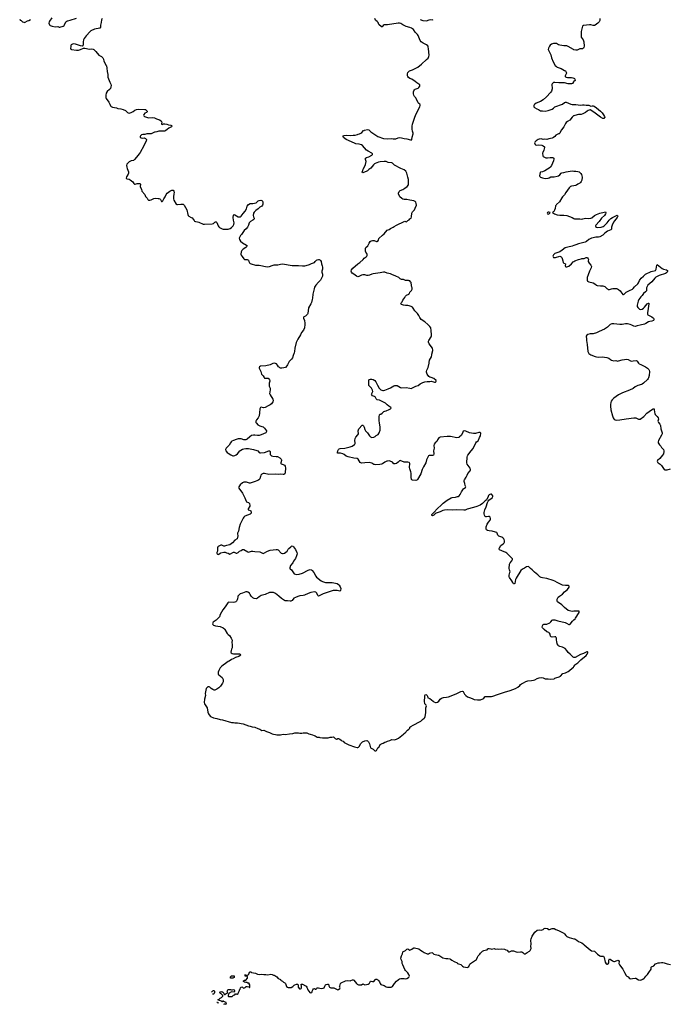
# Model space of a CAD drawing. Header units: inches. Extents: x 1771465 to 1971076, y 472029 to 643563.
# Tile 1 of 127: x 1823969 to 1842727, y 479291 to 507794. Entities that reach past the tile are written whole.
import ezdxf

# ---------------------------------------------------------------- set-up
doc = ezdxf.new("R2010")
doc.units = ezdxf.units.IN
doc.header["$MEASUREMENT"] = 0
for name, color, linetype in [('B8427', 7, 'Continuous'), ('B8428', 7, 'Continuous'), ('B8429', 7, 'Continuous'), ('B8437', 7, 'Continuous'), ('B8438', 7, 'Continuous'), ('B8439', 7, 'Continuous'), ('B8447', 7, 'Continuous'), ('B8448', 7, 'Continuous'), ('B8449', 7, 'Continuous'), ('B8520', 7, 'Continuous'), ('B8530', 7, 'Continuous'), ('B8540', 7, 'Continuous')]:
    doc.layers.add(name, color=color, linetype=linetype)

msp = doc.modelspace()

# ---------------------------------------------------------------- linework, layer by layer
at = {"layer": 'B8427', "color": 6, "elevation": 300}
for points in [[(1829869, 479291), (1829870, 479294), (1829890, 479302), (1829910, 479302), (1829930, 479294), (1829946, 479310), (1829942, 479342), (1829887, 479367), (1829868, 479368), (1829862, 479382), (1829850, 479386), (1829838, 479382), (1829830, 479366), (1829810, 479366), (1829802, 479382), (1829776, 479396), (1829750, 479398), (1829708, 479408), (1829707, 479433), (1829736, 479444), (1829770, 479474), (1829806, 479490), (1829846, 479530), (1829846, 479550), (1829790, 479606), (1829769, 479609), (1829758, 479630), (1829769, 479651), (1829790, 479662), (1829810, 479654), (1829830, 479654), (1829870, 479614), (1829873, 479593), (1829882, 479582), (1829890, 479574), (1829910, 479574), (1829936, 479604), (1829986, 479630), (1829968, 479670), (1829990, 479714), (1830000, 479718)], [(1829512, 479640), (1829523, 479657), (1829550, 479682), (1829570, 479692), (1829590, 479692), (1829604, 479664), (1829604, 479636), (1829590, 479606), (1829570, 479586), (1829541, 479586)], [(1830000, 479556), (1829994, 479550), (1829994, 479530), (1830000, 479524)], [(1829669, 479353), (1829692, 479352), (1829698, 479338), (1829713, 479333), (1829717, 479321)]]:
    msp.add_lwpolyline(points, dxfattribs=at)
at = {"layer": 'B8428', "color": 6, "elevation": 400}
msp.add_lwpolyline([(1830000, 489211), (1829958, 489190), (1829810, 489077), (1829786, 489054), (1829770, 489030), (1829726, 488950), (1829711, 488910), (1829708, 488870), (1829713, 488850), (1829727, 488827), (1829822, 488750), (1829849, 488690), (1829856, 488650), (1829853, 488627), (1829836, 488590), (1829778, 488502), (1829730, 488451), (1829670, 488410), (1829610, 488384), (1829590, 488386), (1829550, 488406), (1829510, 488433), (1829470, 488474), (1829450, 488483), (1829430, 488484), (1829410, 488477), (1829390, 488462), (1829365, 488430), (1829350, 488390), (1829336, 488290), (1829342, 488230), (1829313, 488127), (1829302, 488030), (1829312, 487992), (1829388, 487870), (1829410, 487750), (1829430, 487703), (1829450, 487667), (1829490, 487622), (1829570, 487588), (1829668, 487568), (1829770, 487533), (1829830, 487524), (1829930, 487500), (1830000, 487479)], dxfattribs=at)
at = {"layer": 'B8429', "color": 6, "elevation": 400}
for points in [[(1830000, 495447), (1829944, 495390), (1829930, 495370), (1829925, 495350), (1829933, 495310), (1829970, 495270), (1830000, 495248)], [(1830000, 492578), (1829950, 492570), (1829890, 492553), (1829870, 492553), (1829810, 492583), (1829790, 492586), (1829710, 492540), (1829700, 492530), (1829692, 492508), (1829689, 492411), (1829673, 492370), (1829673, 492350), (1829684, 492330), (1829690, 492323), (1829710, 492314), (1829730, 492323), (1829767, 492353), (1829790, 492364), (1829876, 492384), (1829910, 492380), (1829945, 492365), (1829990, 492355), (1830000, 492350)], [(1830000, 490922), (1829990, 490916), (1829950, 490854), (1829927, 490830), (1829907, 490793), (1829844, 490710), (1829770, 490574), (1829748, 490510), (1829650, 490416), (1829566, 490350), (1829551, 490330), (1829547, 490310), (1829551, 490290), (1829578, 490270), (1829631, 490250), (1829770, 490224), (1829850, 490187), (1829890, 490164), (1829906, 490146), (1829970, 490026), (1830000, 490000)]]:
    msp.add_lwpolyline(points, dxfattribs=at)
at = {"layer": 'B8437', "color": 6, "elevation": 300}
for points in [[(1830000, 479524), (1830010, 479514), (1830110, 479514), (1830150, 479554), (1830186, 479570), (1830210, 479594), (1830230, 479594), (1830250, 479582), (1830270, 479582), (1830286, 479590), (1830288, 479610), (1830327, 479693), (1830328, 479712), (1830346, 479730), (1830355, 479770), (1830370, 479792), (1830390, 479798), (1830410, 479791), (1830430, 479772), (1830450, 479762), (1830490, 479782), (1830515, 479805), (1830530, 479811), (1830551, 479811), (1830593, 479793), (1830610, 479774), (1830622, 479778), (1830626, 479790), (1830626, 479850), (1830622, 479862), (1830608, 479868), (1830602, 479902), (1830570, 479908), (1830550, 479918), (1830510, 479918), (1830470, 479928), (1830446, 479950), (1830446, 479970), (1830470, 479992), (1830510, 479994), (1830516, 480000)], [(1831515, 480000), (1831530, 479979), (1831570, 479966), (1831596, 479936), (1831634, 479910), (1831653, 479890), (1831687, 479810), (1831710, 479791), (1831730, 479782), (1831770, 479779), (1831818, 479782), (1831871, 479809), (1831910, 479848), (1831930, 479860), (1831970, 479871), (1832010, 479874), (1832016, 479870), (1832023, 479850), (1832027, 479830), (1832021, 479810), (1832027, 479790), (1832064, 479744), (1832090, 479739), (1832109, 479750), (1832118, 479770), (1832120, 479810), (1832109, 479870), (1832130, 479879), (1832150, 479873), (1832230, 479831), (1832250, 479813), (1832270, 479784), (1832306, 479706), (1832364, 479630), (1832390, 479621), (1832413, 479630), (1832426, 479650), (1832429, 479671), (1832446, 479710), (1832470, 479738), (1832490, 479745), (1832510, 479732), (1832546, 479734), (1832549, 479751), (1832575, 479765), (1832610, 479764), (1832687, 479747), (1832744, 479756), (1832770, 479770), (1832790, 479821), (1832810, 479853), (1832830, 479867), (1832870, 479875), (1832891, 479871), (1832904, 479864), (1832911, 479851), (1832911, 479830), (1832918, 479810), (1832930, 479792), (1832950, 479778), (1832970, 479771), (1833051, 479771), (1833130, 479725), (1833170, 479711), (1833190, 479718), (1833228, 479750), (1833238, 479770), (1833222, 479810), (1833223, 479817), (1833249, 479890), (1833266, 479914), (1833306, 479934), (1833350, 479947), (1833392, 479968), (1833457, 479977), (1833530, 479972), (1833550, 479976), (1833590, 479999), (1833617, 479997), (1833630, 479990), (1833710, 479893), (1833730, 479874), (1833770, 479860), (1833830, 479852), (1833850, 479857), (1833890, 479881), (1833910, 479879), (1833950, 479856), (1834050, 479876), (1834077, 479890), (1834090, 479906), (1834110, 479962), (1834130, 479965), (1834170, 479947), (1834206, 479950), (1834245, 480000)], [(1834325, 480000), (1834350, 479981), (1834370, 479945), (1834390, 479890), (1834410, 479865), (1834510, 479837), (1834570, 479800), (1834605, 479785), (1834710, 479788), (1834752, 479808), (1834812, 479890), (1834870, 479958), (1834913, 480000)], [(1830000, 479718), (1830010, 479722), (1830070, 479722), (1830090, 479712), (1830127, 479713), (1830150, 479722), (1830171, 479711), (1830182, 479690), (1830182, 479670), (1830173, 479647), (1830090, 479648), (1830024, 479616), (1830013, 479607), (1830013, 479593), (1830002, 479558), (1830000, 479556)]]:
    msp.add_lwpolyline(points, dxfattribs=at)
at = {"layer": 'B8438', "color": 6}
for points, elevation in [([(1830000, 490000), (1830035, 489970), (1830086, 489890), (1830108, 489850), (1830111, 489830), (1830103, 489763), (1830115, 489710), (1830117, 489650), (1830113, 489610), (1830093, 489570), (1830080, 489530), (1830078, 489490), (1830087, 489467), (1830110, 489450), (1830150, 489441), (1830190, 489438), (1830270, 489440), (1830330, 489433), (1830346, 489426), (1830361, 489410), (1830348, 489390), (1830310, 489360), (1830214, 489327), (1830138, 489290), (1830090, 489273), (1830030, 489227), (1830000, 489211)], 400), ([(1840000, 489333), (1839993, 489333), (1839979, 489339), (1839957, 489357), (1839893, 489430), (1839835, 489475), (1839796, 489530), (1839744, 489590), (1839670, 489631), (1839588, 489650), (1839556, 489670), (1839538, 489690), (1839516, 489730), (1839505, 489790), (1839492, 489830), (1839491, 489891), (1839486, 489910), (1839478, 489918), (1839470, 489926), (1839450, 489930), (1839370, 489921), (1839336, 489930), (1839323, 489950), (1839313, 490000)], 400), ([(1830000, 487479), (1830090, 487450), (1830150, 487451), (1830190, 487441), (1830270, 487439), (1830430, 487406), (1830588, 487348), (1830630, 487344), (1830690, 487324), (1830770, 487311), (1830851, 487271), (1830913, 487253), (1830970, 487221), (1831030, 487223), (1831050, 487219), (1831110, 487186), (1831190, 487164), (1831270, 487123), (1831309, 487111), (1831370, 487106), (1831410, 487096), (1831510, 487095), (1831590, 487111), (1831650, 487101), (1831770, 487124), (1831870, 487134), (1831930, 487147), (1832030, 487151), (1832070, 487143), (1832130, 487139), (1832170, 487147), (1832270, 487151), (1832330, 487118), (1832370, 487116), (1832437, 487097), (1832482, 487070), (1832510, 487061), (1832570, 487027), (1832630, 487026), (1832650, 487018), (1832730, 487003), (1832830, 487001), (1832850, 487007), (1832893, 487007), (1832950, 487021), (1832998, 487022), (1833030, 487031), (1833050, 487022), (1833090, 486985), (1833128, 486968), (1833150, 486971), (1833170, 486982), (1833190, 486982), (1833225, 486965), (1833270, 486942), (1833290, 486922), (1833325, 486905), (1833354, 486874), (1833490, 486799), (1833650, 486744), (1833730, 486727), (1833750, 486728), (1833770, 486736), (1833790, 486753), (1833837, 486843), (1833887, 486893), (1833950, 486919), (1834010, 486929), (1834030, 486923), (1834061, 486890), (1834087, 486830), (1834102, 486750), (1834119, 486719), (1834130, 486708), (1834194, 486674), (1834242, 486630), (1834270, 486626), (1834290, 486642), (1834330, 486712), (1834358, 486730), (1834398, 486810), (1834415, 486825), (1834450, 486845), (1834485, 486855), (1834530, 486881), (1834570, 486891), (1834610, 486911), (1834670, 486927), (1834727, 486953), (1834810, 486951), (1834870, 486967), (1834929, 486991), (1835073, 487107), (1835089, 487130), (1835135, 487170), (1835149, 487190), (1835189, 487231), (1835225, 487255), (1835249, 487290), (1835255, 487310), (1835283, 487337), (1835350, 487375), (1835410, 487399), (1835490, 487447), (1835530, 487464), (1835569, 487490), (1835622, 487538), (1835668, 487572), (1835684, 487596), (1835695, 487625), (1835717, 487730), (1835719, 487870), (1835730, 487930), (1835724, 487950), (1835702, 487970), (1835688, 487990), (1835674, 488070), (1835674, 488106), (1835690, 488150), (1835690, 488232), (1835697, 488250), (1835710, 488259), (1835730, 488253), (1835750, 488234), (1835760, 488210), (1835768, 488168), (1835779, 488159), (1835830, 488140), (1835923, 488063), (1835950, 488047), (1835990, 488033), (1836010, 488032), (1836050, 488042), (1836090, 488065), (1836130, 488120), (1836170, 488154), (1836227, 488173), (1836310, 488180), (1836370, 488196), (1836590, 488276), (1836730, 488348), (1836770, 488360), (1836790, 488347), (1836833, 488273), (1836868, 488230), (1836916, 488196), (1837003, 488163), (1837070, 488131), (1837110, 488118), (1837210, 488105), (1837250, 488103), (1837292, 488108), (1837365, 488135), (1837390, 488155), (1837430, 488203), (1837456, 488204), (1837490, 488198), (1837610, 488199), (1837652, 488208), (1837790, 488262), (1837935, 488305), (1837990, 488331), (1838150, 488376), (1838310, 488436), (1838374, 488470), (1838430, 488521), (1838453, 488550), (1838481, 488570), (1838542, 488598), (1838610, 488639), (1838668, 488652), (1838770, 488662), (1838830, 488673), (1838870, 488689), (1838933, 488727), (1838990, 488745), (1839068, 488748), (1839110, 488739), (1839170, 488713), (1839250, 488710), (1839330, 488700), (1839426, 488714), (1839450, 488730), (1839478, 488742), (1839573, 488767), (1839610, 488790), (1839677, 488863), (1839750, 488888), (1839830, 488925), (1839870, 488953), (1839950, 489020), (1839984, 489050), (1840000, 489073)], 400), ([(1834913, 480000), (1834927, 480013), (1834950, 480029), (1834990, 480040), (1835090, 480034), (1835130, 480027), (1835163, 480037), (1835213, 480067), (1835234, 480090), (1835238, 480110), (1835224, 480150), (1835190, 480201), (1835130, 480267), (1835110, 480297), (1835045, 480430), (1835034, 480470), (1835032, 480530), (1835002, 480590), (1834991, 480630), (1835008, 480690), (1835040, 480750), (1835050, 480806), (1835084, 480830), (1835130, 480847), (1835170, 480887), (1835190, 480895), (1835250, 480862), (1835314, 480886), (1835350, 480919), (1835370, 480924), (1835390, 480923), (1835510, 480893), (1835557, 480857), (1835611, 480830), (1835670, 480791), (1835750, 480757), (1835790, 480755), (1835818, 480770), (1835891, 480790), (1835910, 480782), (1835932, 480752), (1835950, 480739), (1836070, 480718), (1836091, 480710), (1836210, 480637), (1836297, 480617), (1836350, 480621), (1836412, 480610), (1836430, 480601), (1836465, 480565), (1836530, 480531), (1836622, 480490), (1836635, 480475), (1836659, 480459), (1836730, 480439), (1836777, 480397), (1836801, 480381), (1836863, 480363), (1836910, 480361), (1836933, 480367), (1836956, 480384), (1836989, 480450), (1837010, 480471), (1837177, 480590), (1837193, 480610), (1837210, 480659), (1837226, 480690), (1837280, 480740), (1837293, 480770), (1837350, 480830), (1837389, 480850), (1837430, 480855), (1837488, 480872), (1837510, 480895), (1837530, 480905), (1837550, 480908), (1837590, 480893), (1837610, 480890), (1837688, 480908), (1837730, 480885), (1837790, 480901), (1837830, 480890), (1837890, 480893), (1837990, 480883), (1838030, 480872), (1838070, 480855), (1838090, 480825), (1838110, 480813), (1838130, 480812), (1838190, 480839), (1838250, 480842), (1838329, 480811), (1838370, 480802), (1838450, 480809), (1838490, 480806), (1838522, 480790), (1838557, 480757), (1838570, 480750), (1838590, 480753), (1838644, 480796), (1838710, 480830), (1838733, 480850), (1838756, 480884), (1838760, 480910), (1838751, 480970), (1838759, 481030), (1838752, 481150), (1838759, 481190), (1838790, 481262), (1838870, 481378), (1838930, 481442), (1838990, 481444), (1839050, 481436), (1839110, 481459), (1839142, 481490), (1839170, 481499), (1839230, 481482), (1839270, 481458), (1839290, 481457), (1839370, 481487), (1839410, 481487), (1839430, 481482), (1839475, 481455), (1839548, 481430), (1839710, 481353), (1839730, 481333), (1839760, 481280), (1839791, 481251), (1839864, 481224), (1840000, 481189)], 300), ([(1830516, 480000), (1830550, 480034), (1830558, 480050), (1830558, 480090), (1830550, 480106), (1830489, 480109), (1830488, 480150), (1830494, 480150), (1830498, 480138), (1830513, 480133), (1830550, 480132), (1830576, 480144), (1830596, 480164), (1830615, 480225), (1830630, 480236), (1830650, 480231), (1830674, 480214), (1830785, 480190), (1830843, 480163), (1830890, 480151), (1830970, 480160), (1831030, 480152), (1831090, 480154), (1831144, 480144), (1831230, 480160), (1831270, 480152), (1831310, 480131), (1831330, 480131), (1831350, 480123), (1831401, 480090), (1831442, 480042), (1831490, 480024), (1831508, 480010), (1831515, 480000)], 300), ([(1834245, 480000), (1834250, 480006), (1834270, 480016), (1834295, 480015), (1834310, 480011), (1834325, 480000)], 300)]:
    msp.add_lwpolyline(points, dxfattribs=dict(at, elevation=elevation))
at = {"layer": 'B8438', "color": 6, "elevation": 300}
msp.add_lwpolyline([(1830130, 480046), (1830067, 480047), (1830066, 480090), (1830090, 480112), (1830173, 480113), (1830172, 480070)], close=True, dxfattribs=at)
at = {"layer": 'B8439', "color": 6, "elevation": 400}
for points in [[(1832485, 500000), (1832442, 499850), (1832439, 499730), (1832431, 499690), (1832408, 499610), (1832391, 499571), (1832322, 499450), (1832302, 499290), (1832292, 499268), (1832274, 499250), (1832230, 499215), (1832189, 499191), (1832178, 499170), (1832179, 499150), (1832202, 499090), (1832219, 499010), (1832218, 498970), (1832205, 498870), (1832176, 498810), (1832123, 498737), (1832091, 498670), (1832017, 498550), (1831967, 498453), (1831923, 498290), (1831914, 498190), (1831905, 498150), (1831882, 498070), (1831854, 498010), (1831826, 497970), (1831777, 497923), (1831759, 497901), (1831718, 497802), (1831699, 497770), (1831654, 497730), (1831610, 497712), (1831550, 497705), (1831516, 497710), (1831490, 497720), (1831470, 497731), (1831451, 497750), (1831427, 497790), (1831392, 497830), (1831370, 497842), (1831330, 497851), (1831290, 497841), (1831215, 497805), (1831090, 497775), (1830934, 497766), (1830907, 497750), (1830893, 497730), (1830893, 497710), (1830939, 497610), (1830964, 497530), (1830978, 497510), (1831010, 497480), (1831035, 497435), (1831050, 497422), (1831070, 497417), (1831150, 497414), (1831178, 497398), (1831198, 497370), (1831205, 497350), (1831205, 497330), (1831183, 497270), (1831179, 497230), (1831186, 497190), (1831211, 497131), (1831216, 497110), (1831216, 497090), (1831201, 497010), (1831198, 496970), (1831210, 496930), (1831292, 496810), (1831300, 496770), (1831294, 496730), (1831252, 496670), (1831217, 496643), (1831150, 496614), (1831070, 496569), (1831023, 496563), (1830950, 496580), (1830932, 496568), (1830917, 496530), (1830906, 496410), (1830892, 496330), (1830861, 496270), (1830817, 496210), (1830801, 496170), (1830798, 496150), (1830802, 496130), (1830814, 496110), (1830853, 496070), (1830910, 496037), (1830970, 496021), (1831006, 496006), (1831048, 495970), (1831082, 495930), (1831107, 495890), (1831110, 495870), (1831101, 495850), (1831083, 495837), (1830950, 495774), (1830890, 495757), (1830850, 495756), (1830771, 495769), (1830730, 495770), (1830670, 495755), (1830620, 495720), (1830550, 495650), (1830510, 495630), (1830450, 495631), (1830370, 495657), (1830290, 495658), (1830230, 495644), (1830148, 495612), (1830107, 495593), (1830081, 495570), (1830067, 495550), (1830030, 495478), (1830000, 495447)], [(1840000, 490668), (1839950, 490664), (1839910, 490671), (1839830, 490696), (1839730, 490778), (1839650, 490858), (1839526, 490946), (1839511, 490970), (1839518, 491022), (1839546, 491074), (1839576, 491104), (1839670, 491169), (1839729, 491231), (1839810, 491299), (1839863, 491370), (1839865, 491390), (1839858, 491398), (1839830, 491414), (1839750, 491414), (1839670, 491428), (1839630, 491444), (1839570, 491477), (1839510, 491500), (1839443, 491543), (1839402, 491562), (1839210, 491621), (1839093, 491633), (1839050, 491646), (1839010, 491670), (1838950, 491727), (1838858, 491798), (1838790, 491867), (1838741, 491910), (1838708, 491948), (1838690, 491960), (1838670, 491964), (1838630, 491952), (1838565, 491915), (1838510, 491889), (1838458, 491850), (1838327, 491630), (1838312, 491590), (1838286, 491474), (1838270, 491459), (1838250, 491468), (1838230, 491498), (1838202, 491550), (1838139, 491650), (1838128, 491670), (1838121, 491710), (1838130, 491750), (1838147, 491790), (1838151, 491810), (1838131, 491870), (1838123, 491910), (1838132, 492028), (1838150, 492070), (1838204, 492130), (1838215, 492150), (1838220, 492170), (1838217, 492190), (1838203, 492210), (1838062, 492350), (1838030, 492371), (1837910, 492415), (1837850, 492450), (1837834, 492470), (1837833, 492490), (1837842, 492510), (1837883, 492570), (1837950, 492618), (1837984, 492650), (1837991, 492670), (1837991, 492690), (1837990, 492710), (1837977, 492750), (1837967, 492770), (1837937, 492797), (1837910, 492812), (1837830, 492841), (1837813, 492853), (1837797, 492877), (1837780, 492930), (1837765, 492945), (1837730, 492959), (1837630, 492988), (1837550, 492998), (1837494, 493010), (1837467, 493027), (1837456, 493050), (1837464, 493110), (1837490, 493190), (1837524, 493250), (1837576, 493304), (1837586, 493330), (1837587, 493350), (1837576, 493390), (1837550, 493410), (1837527, 493413), (1837465, 493405), (1837450, 493406), (1837430, 493417), (1837417, 493430), (1837408, 493450), (1837403, 493490), (1837404, 493530), (1837422, 493610), (1837457, 493690), (1837501, 493819), (1837522, 493858), (1837538, 493882), (1837629, 493950), (1837645, 493970), (1837653, 493990), (1837649, 494010), (1837624, 494050), (1837610, 494061), (1837590, 494061), (1837570, 494054), (1837550, 494038), (1837530, 494016), (1837515, 493990), (1837478, 493902), (1837458, 493882), (1837430, 493862), (1837355, 493785), (1837290, 493739), (1837190, 493701), (1837090, 493669), (1836910, 493621), (1836850, 493600), (1836810, 493593), (1836605, 493605), (1836490, 493597), (1836330, 493604), (1836250, 493597), (1836210, 493584), (1836130, 493546), (1836012, 493508), (1835987, 493493), (1835950, 493452), (1835930, 493440), (1835910, 493433), (1835897, 493437), (1835886, 493446), (1835890, 493470), (1835904, 493490), (1835960, 493540), (1836043, 493630), (1836172, 493748), (1836218, 493802), (1836330, 493887), (1836445, 493955), (1836477, 493963), (1836570, 493974), (1836630, 493987), (1836650, 493993), (1836679, 494010), (1836710, 494050), (1836749, 494131), (1836800, 494210), (1836816, 494224), (1836865, 494250), (1836873, 494270), (1836850, 494310), (1836842, 494370), (1836820, 494430), (1836820, 494450), (1836830, 494476), (1836884, 494550), (1836906, 494610), (1836930, 494658), (1836996, 494730), (1837007, 494750), (1837011, 494770), (1836998, 494810), (1836935, 494890), (1836910, 494930), (1836897, 494970), (1836912, 495130), (1836922, 495170), (1836930, 495190), (1837024, 495316), (1837082, 495378), (1837158, 495550), (1837176, 495570), (1837230, 495607), (1837239, 495621), (1837265, 495695), (1837295, 495750), (1837306, 495826), (1837298, 495838), (1837284, 495844), (1837250, 495845), (1837150, 495819), (1837090, 495814), (1836977, 495837), (1836870, 495885), (1836830, 495894), (1836798, 495882), (1836782, 495858), (1836751, 495770), (1836683, 495710), (1836670, 495704), (1836610, 495694), (1836430, 495727), (1836330, 495730), (1836130, 495712), (1836090, 495694), (1836050, 495630), (1836030, 495582), (1835987, 495550), (1835952, 495508), (1835947, 495467), (1835955, 495390), (1835940, 495310), (1835947, 495230), (1835935, 495190), (1835904, 495176), (1835810, 495176), (1835790, 495165), (1835778, 495150), (1835755, 495090), (1835733, 495050), (1835710, 494970), (1835650, 494854), (1835613, 494770), (1835574, 494650), (1835470, 494484), (1835450, 494460), (1835430, 494451), (1835330, 494463), (1835312, 494472), (1835305, 494485), (1835293, 494553), (1835295, 494670), (1835285, 494710), (1835253, 494790), (1835247, 494827), (1835253, 494950), (1835245, 494965), (1835230, 494976), (1835190, 494983), (1835130, 494982), (1835090, 494988), (1834970, 495030), (1834950, 495025), (1834915, 494985), (1834871, 494949), (1834830, 494934), (1834810, 494934), (1834790, 494942), (1834750, 494986), (1834730, 494998), (1834650, 495023), (1834610, 495019), (1834590, 495012), (1834530, 494982), (1834462, 494938), (1834430, 494924), (1834384, 494916), (1834270, 494910), (1834230, 494914), (1834210, 494920), (1834150, 494957), (1834090, 494976), (1833948, 494968), (1833850, 494955), (1833830, 494963), (1833816, 494976), (1833753, 495073), (1833730, 495088), (1833630, 495104), (1833464, 495144), (1833410, 495164), (1833348, 495208), (1833310, 495227), (1833250, 495242), (1833170, 495247), (1833164, 495250), (1833156, 495270), (1833170, 495317), (1833190, 495350), (1833210, 495372), (1833238, 495382), (1833373, 495393), (1833530, 495428), (1833585, 495450), (1833650, 495496), (1833662, 495510), (1833670, 495530), (1833671, 495550), (1833661, 495610), (1833670, 495670), (1833689, 495710), (1833746, 495774), (1833763, 495810), (1833758, 495890), (1833763, 495917), (1833781, 495950), (1833870, 496057), (1833890, 496057), (1833910, 496035), (1833930, 495999), (1833952, 495930), (1833972, 495892), (1834030, 495830), (1834090, 495745), (1834116, 495716), (1834150, 495704), (1834210, 495707), (1834250, 495727), (1834280, 495760), (1834332, 495788), (1834369, 495830), (1834394, 495910), (1834395, 496010), (1834373, 496110), (1834369, 496191), (1834369, 496310), (1834378, 496350), (1834389, 496371), (1834410, 496378), (1834452, 496408), (1834498, 496450), (1834530, 496461), (1834572, 496468), (1834650, 496511), (1834690, 496525), (1834703, 496537), (1834709, 496550), (1834702, 496570), (1834644, 496604), (1834599, 496650), (1834551, 496691), (1834378, 496778), (1834310, 496788), (1834296, 496796), (1834278, 496818), (1834250, 496872), (1834230, 496887), (1834176, 496910), (1834154, 496930), (1834146, 496950), (1834151, 496970), (1834178, 497030), (1834175, 497070), (1834144, 497130), (1834128, 497148), (1834082, 497182), (1834068, 497208), (1834063, 497350), (1834070, 497370), (1834081, 497379), (1834110, 497392), (1834150, 497393), (1834190, 497380), (1834241, 497350), (1834273, 497313), (1834318, 497210), (1834363, 497130), (1834410, 497084), (1834470, 497060), (1834490, 497060), (1834531, 497069), (1834630, 497104), (1834690, 497133), (1834790, 497199), (1834815, 497205), (1834850, 497208), (1834890, 497203), (1834981, 497150), (1835010, 497141), (1835150, 497143), (1835250, 497124), (1835290, 497120), (1835310, 497125), (1835390, 497162), (1835430, 497186), (1835494, 497206), (1835547, 497253), (1835630, 497291), (1835689, 497311), (1835750, 497323), (1835830, 497321), (1835870, 497326), (1835935, 497315), (1835970, 497305), (1835990, 497305), (1836008, 497312), (1836015, 497330), (1836015, 497350), (1835942, 497410), (1835870, 497441), (1835829, 497449), (1835804, 497464), (1835754, 497530), (1835735, 497590), (1835735, 497610), (1835745, 497650), (1835774, 497706), (1835781, 497730), (1835808, 497848), (1835809, 497871), (1835823, 497937), (1835874, 498030), (1835889, 498090), (1835889, 498110), (1835918, 498218), (1835919, 498230), (1835903, 498283), (1835811, 498411), (1835795, 498455), (1835795, 498490), (1835801, 498510), (1835866, 498610), (1835875, 498630), (1835883, 498670), (1835873, 498793), (1835855, 498870), (1835829, 498910), (1835770, 498975), (1835685, 499050), (1835580, 499120), (1835560, 499140), (1835538, 499170), (1835513, 499233), (1835475, 499290), (1835401, 499370), (1835347, 499447), (1835325, 499470), (1835291, 499491), (1835230, 499512), (1835190, 499521), (1835130, 499520), (1835068, 499528), (1835008, 499548), (1834993, 499570), (1835010, 499610), (1835027, 499630), (1835050, 499675), (1835103, 499750), (1835125, 499790), (1835159, 499821), (1835219, 499850), (1835236, 499864), (1835241, 499870), (1835249, 499910), (1835303, 499957), (1835324, 499990), (1835323, 500000)], [(1830000, 495248), (1830074, 495194), (1830130, 495167), (1830152, 495168), (1830190, 495177), (1830230, 495202), (1830272, 495230), (1830336, 495310), (1830365, 495335), (1830410, 495364), (1830450, 495375), (1830510, 495380), (1830590, 495378), (1830730, 495355), (1830830, 495326), (1830851, 495311), (1830890, 495267), (1830910, 495256), (1830930, 495253), (1831050, 495270), (1831170, 495316), (1831190, 495316), (1831208, 495290), (1831216, 495210), (1831227, 495187), (1831247, 495170), (1831290, 495157), (1831390, 495151), (1831425, 495145), (1831491, 495111), (1831530, 495077), (1831542, 495050), (1831541, 495030), (1831517, 494970), (1831518, 494950), (1831534, 494934), (1831590, 494916), (1831630, 494894), (1831647, 494870), (1831654, 494810), (1831649, 494690), (1831644, 494670), (1831632, 494650), (1831610, 494633), (1831590, 494627), (1831510, 494636), (1831450, 494632), (1831370, 494640), (1831170, 494632), (1831046, 494654), (1831010, 494656), (1830990, 494651), (1830970, 494640), (1830947, 494613), (1830929, 494570), (1830910, 494506), (1830888, 494472), (1830859, 494450), (1830750, 494412), (1830690, 494400), (1830630, 494380), (1830610, 494381), (1830530, 494406), (1830491, 494409), (1830450, 494405), (1830409, 494390), (1830348, 494330), (1830306, 494270), (1830300, 494250), (1830303, 494230), (1830409, 494090), (1830434, 494050), (1830479, 493950), (1830515, 493855), (1830530, 493840), (1830590, 493818), (1830610, 493791), (1830626, 493730), (1830625, 493710), (1830574, 493630), (1830580, 493610), (1830586, 493606), (1830631, 493590), (1830650, 493576), (1830665, 493530), (1830662, 493510), (1830630, 493484), (1830481, 493419), (1830450, 493390), (1830430, 493361), (1830397, 493290), (1830360, 493230), (1830345, 493195), (1830314, 493090), (1830292, 492990), (1830270, 492930), (1830269, 492910), (1830280, 492850), (1830256, 492770), (1830190, 492727), (1830126, 492654), (1830046, 492594), (1830001, 492579), (1830000, 492578)], [(1830000, 492350), (1830050, 492324), (1830070, 492330), (1830130, 492370), (1830150, 492378), (1830170, 492379), (1830230, 492355), (1830250, 492353), (1830270, 492358), (1830290, 492370), (1830330, 492412), (1830373, 492427), (1830410, 492453), (1830430, 492459), (1830450, 492456), (1830570, 492390), (1830590, 492384), (1830610, 492386), (1830670, 492409), (1830710, 492410), (1830770, 492398), (1830910, 492387), (1830950, 492375), (1830990, 492350), (1831010, 492346), (1831030, 492350), (1831134, 492406), (1831210, 492435), (1831390, 492461), (1831417, 492457), (1831445, 492445), (1831530, 492355), (1831570, 492340), (1831590, 492338), (1831625, 492350), (1831670, 492378), (1831702, 492410), (1831730, 492464), (1831750, 492487), (1831810, 492539), (1831830, 492553), (1831850, 492560), (1831870, 492550), (1831890, 492530), (1831950, 492458), (1831985, 492370), (1831991, 492331), (1831974, 492270), (1831943, 492197), (1831890, 492118), (1831864, 492070), (1831804, 491990), (1831783, 491930), (1831783, 491910), (1831790, 491896), (1831830, 491871), (1831864, 491810), (1831910, 491755), (1831970, 491736), (1832050, 491743), (1832150, 491772), (1832310, 491863), (1832370, 491874), (1832398, 491870), (1832410, 491865), (1832429, 491849), (1832473, 491793), (1832530, 491683), (1832550, 491656), (1832692, 491550), (1832730, 491527), (1832810, 491506), (1832910, 491500), (1833004, 491504), (1833150, 491469), (1833187, 491447), (1833206, 491426), (1833237, 491377), (1833255, 491330), (1833250, 491275), (1833230, 491256), (1833146, 491266), (1833030, 491269), (1832890, 491218), (1832830, 491206), (1832743, 491177), (1832630, 491113), (1832610, 491111), (1832590, 491130), (1832564, 491190), (1832550, 491207), (1832530, 491219), (1832490, 491229), (1832389, 491209), (1832310, 491185), (1832210, 491132), (1832170, 491123), (1832070, 491114), (1832010, 491096), (1831946, 491070), (1831896, 491044), (1831850, 490985), (1831830, 490970), (1831810, 490958), (1831790, 490957), (1831710, 490970), (1831650, 490971), (1831630, 490980), (1831541, 491041), (1831465, 491110), (1831370, 491183), (1831310, 491213), (1831230, 491215), (1831190, 491210), (1831070, 491158), (1830954, 491126), (1830895, 491090), (1830850, 491051), (1830810, 491034), (1830750, 491042), (1830710, 491058), (1830665, 491110), (1830638, 491158), (1830610, 491194), (1830570, 491224), (1830550, 491233), (1830510, 491234), (1830410, 491191), (1830348, 491172), (1830293, 491130), (1830280, 491110), (1830274, 491090), (1830271, 491030), (1830262, 490998), (1830239, 490961), (1830217, 490943), (1830190, 490933), (1830150, 490926), (1830012, 490930), (1830000, 490922)], [(1839313, 490000), (1839311, 490010), (1839295, 490035), (1839270, 490052), (1839210, 490076), (1839142, 490142), (1839085, 490190), (1839080, 490210), (1839088, 490250), (1839110, 490283), (1839130, 490292), (1839210, 490299), (1839302, 490338), (1839330, 490360), (1839369, 490412), (1839390, 490422), (1839410, 490425), (1839450, 490420), (1839533, 490393), (1839740, 490340), (1839784, 490324), (1839850, 490289), (1839870, 490284), (1839890, 490292), (1839961, 490379), (1840000, 490417)]]:
    msp.add_lwpolyline(points, dxfattribs=at)
at = {"layer": 'B8447', "color": 6, "elevation": 300}
msp.add_lwpolyline([(1841867, 480000), (1841870, 479998), (1841910, 479991), (1841941, 480000)], dxfattribs=at)
at = {"layer": 'B8448', "color": 6}
for points, elevation in [([(1840000, 489073), (1840030, 489116), (1840050, 489136), (1840110, 489179), (1840196, 489264), (1840350, 489393), (1840382, 489430), (1840395, 489450), (1840401, 489470), (1840402, 489490), (1840390, 489495), (1840370, 489491), (1840316, 489470), (1840274, 489446), (1840190, 489415), (1840030, 489334), (1840000, 489333)], 400), ([(1840000, 481189), (1840023, 481183), (1840083, 481150), (1840130, 481113), (1840222, 481070), (1840270, 481036), (1840290, 481010), (1840470, 480864), (1840510, 480843), (1840590, 480830), (1840683, 480743), (1840750, 480694), (1840770, 480688), (1840830, 480689), (1840850, 480682), (1840862, 480670), (1840870, 480650), (1840904, 480510), (1840930, 480467), (1840950, 480452), (1840970, 480450), (1840990, 480462), (1841010, 480490), (1841012, 480568), (1841030, 480610), (1841050, 480602), (1841109, 480549), (1841150, 480530), (1841171, 480529), (1841204, 480536), (1841270, 480570), (1841290, 480562), (1841308, 480530), (1841300, 480470), (1841306, 480450), (1841318, 480430), (1841410, 480307), (1841460, 480210), (1841510, 480128), (1841530, 480108), (1841571, 480090), (1841603, 480043), (1841628, 480028), (1841690, 480034), (1841770, 480050), (1841790, 480047), (1841867, 480000)], 300), ([(1841941, 480000), (1841950, 480003), (1841990, 480022), (1842030, 480049), (1842050, 480069), (1842075, 480105), (1842122, 480150), (1842169, 480210), (1842228, 480310), (1842233, 480333), (1842232, 480368), (1842241, 480379), (1842306, 480410), (1842361, 480459), (1842390, 480477), (1842430, 480488), (1842469, 480489), (1842530, 480500), (1842570, 480498), (1842610, 480490), (1842690, 480462), (1842790, 480445)], 300)]:
    msp.add_lwpolyline(points, dxfattribs=dict(at, elevation=elevation))
at = {"layer": 'B8449', "color": 6, "elevation": 400}
for points in [[(1842095, 500000), (1842098, 499950), (1842070, 499917), (1842011, 499870), (1841974, 499806), (1841932, 499768), (1841874, 499690), (1841860, 499650), (1841828, 499530), (1841828, 499488), (1841843, 499463), (1841875, 499430), (1841895, 499415), (1841924, 499404), (1841970, 499413), (1842010, 499439), (1842040, 499470), (1842076, 499524), (1842116, 499570), (1842150, 499592), (1842167, 499587), (1842168, 499570), (1842150, 499498), (1842147, 499430), (1842129, 499310), (1842130, 499270), (1842140, 499250), (1842150, 499242), (1842248, 499190), (1842296, 499150), (1842313, 499130), (1842313, 499110), (1842295, 499090), (1842252, 499068), (1842190, 499059), (1842150, 499047), (1842080, 499000), (1842039, 498981), (1841910, 498954), (1841830, 498928), (1841770, 498916), (1841730, 498922), (1841670, 498954), (1841627, 498967), (1841590, 498984), (1841551, 498991), (1841490, 498990), (1841390, 498975), (1841330, 498973), (1841150, 498991), (1841090, 498988), (1841050, 498970), (1841017, 498943), (1840967, 498893), (1840885, 498835), (1840726, 498770), (1840650, 498732), (1840550, 498704), (1840470, 498696), (1840400, 498680), (1840370, 498658), (1840351, 498630), (1840351, 498610), (1840366, 498566), (1840364, 498510), (1840383, 498390), (1840397, 498190), (1840427, 498130), (1840485, 498090), (1840610, 498042), (1840650, 498030), (1840706, 498026), (1840810, 498038), (1840950, 498017), (1841010, 497994), (1841056, 497956), (1841081, 497941), (1841150, 497923), (1841210, 497924), (1841270, 497913), (1841290, 497915), (1841390, 497949), (1841530, 497967), (1841570, 497956), (1841630, 497916), (1841650, 497914), (1841710, 497922), (1841810, 497927), (1841830, 497914), (1841868, 497850), (1841888, 497830), (1841930, 497809), (1842010, 497778), (1842070, 497747), (1842123, 497710), (1842162, 497670), (1842172, 497650), (1842179, 497610), (1842171, 497490), (1842153, 497430), (1842145, 497410), (1842122, 497378), (1842007, 497270), (1841975, 497245), (1841950, 497234), (1841850, 497207), (1841808, 497190), (1841770, 497168), (1841710, 497122), (1841610, 497068), (1841401, 496990), (1841330, 496955), (1841290, 496932), (1841150, 496835), (1841104, 496790), (1841079, 496750), (1841063, 496710), (1841053, 496653), (1841053, 496610), (1841070, 496502), (1841115, 496330), (1841133, 496270), (1841150, 496243), (1841163, 496230), (1841190, 496215), (1841226, 496206), (1841330, 496209), (1841510, 496241), (1841730, 496270), (1841790, 496268), (1841810, 496262), (1841870, 496231), (1841910, 496230), (1842024, 496310), (1842110, 496403), (1842170, 496455), (1842270, 496523), (1842293, 496533), (1842314, 496534), (1842322, 496510), (1842325, 496430), (1842336, 496390), (1842350, 496370), (1842409, 496309), (1842436, 496270), (1842440, 496230), (1842429, 496170), (1842430, 496150), (1842443, 496130), (1842486, 496086), (1842504, 496050), (1842515, 495950), (1842552, 495830), (1842550, 495810), (1842535, 495770), (1842447, 495610), (1842433, 495570), (1842435, 495550), (1842450, 495516), (1842470, 495487), (1842510, 495446), (1842531, 495410), (1842591, 495351), (1842601, 495310), (1842601, 495290), (1842586, 495230), (1842563, 495190), (1842479, 495090), (1842411, 495030), (1842405, 495010), (1842416, 494990), (1842436, 494970), (1842490, 494930), (1842534, 494890), (1842590, 494801), (1842610, 494776), (1842625, 494765), (1842650, 494759), (1842690, 494763), (1842790, 494791)], [(1840969, 500000), (1840990, 499986), (1841010, 499981), (1841030, 499983), (1841083, 500000)], [(1841256, 500000), (1841290, 499984), (1841332, 499950), (1841359, 499919), (1841410, 499841), (1841430, 499839), (1841450, 499853), (1841510, 499910), (1841610, 499952), (1841690, 499994), (1841697, 500000)], [(1840000, 490417), (1840030, 490446), (1840048, 490470), (1840146, 490630), (1840153, 490650), (1840149, 490669), (1840110, 490676), (1840000, 490668)]]:
    msp.add_lwpolyline(points, dxfattribs=at)
at = {"layer": 'B8520', "color": 6, "elevation": 400}
for points in [[(1823969, 507809), (1823985, 507785), (1824007, 507767), (1824054, 507734), (1824090, 507718), (1824110, 507716), (1824130, 507720), (1824190, 507760), (1824230, 507772), (1824279, 507801)], [(1824901, 507850), (1824830, 507750), (1824821, 507730), (1824813, 507690), (1824827, 507650), (1824850, 507630), (1824905, 507610), (1824990, 507589), (1825070, 507594), (1825110, 507582), (1825130, 507581), (1825230, 507605), (1825254, 507626), (1825269, 507650), (1825289, 507711), (1825301, 507730), (1825330, 507756), (1825350, 507766), (1825430, 507785), (1825610, 507838)], [(1826353, 507827), (1826335, 507790), (1826329, 507711), (1826303, 507637), (1826303, 507577), (1826290, 507553), (1826130, 507516), (1826030, 507471), (1826010, 507455), (1825892, 507330), (1825835, 507250), (1825817, 507210), (1825802, 507150), (1825801, 507090), (1825790, 507042), (1825771, 507029), (1825730, 507035), (1825584, 507084), (1825533, 507093), (1825494, 507090), (1825456, 507070), (1825448, 507050), (1825444, 507010), (1825433, 506970), (1825444, 506944), (1825463, 506930), (1825610, 506912), (1825667, 506913), (1825729, 506930), (1825810, 506971), (1825852, 506968), (1825983, 506943), (1826050, 506948), (1826090, 506943), (1826113, 506930), (1826175, 506870), (1826259, 506770), (1826335, 506730), (1826370, 506694), (1826390, 506650), (1826399, 506590), (1826470, 506471), (1826475, 506455), (1826488, 506390), (1826496, 506290), (1826514, 506210), (1826513, 506150), (1826517, 506130), (1826572, 505990), (1826601, 505930), (1826610, 505890), (1826608, 505850), (1826590, 505801), (1826566, 505770), (1826502, 505718), (1826470, 505666), (1826456, 505610), (1826455, 505535), (1826467, 505510), (1826550, 505410), (1826580, 505350), (1826599, 505299), (1826618, 505278), (1826650, 505264), (1826770, 505241), (1826810, 505228), (1826890, 505217), (1826959, 505199), (1827026, 505166), (1827090, 505106), (1827110, 505095), (1827130, 505093), (1827189, 505110), (1827230, 505129), (1827250, 505139), (1827300, 505180), (1827350, 505199), (1827410, 505201), (1827590, 505194), (1827605, 505190), (1827639, 505170), (1827653, 505150), (1827655, 505130), (1827639, 505110), (1827590, 505090), (1827557, 505050), (1827553, 505030), (1827556, 505010), (1827579, 504990), (1827690, 504957), (1827810, 504962), (1827870, 504954), (1827925, 504925), (1828010, 504898), (1828058, 504870), (1828073, 504850), (1828077, 504830), (1828068, 504790), (1828071, 504770), (1828090, 504762), (1828130, 504780), (1828170, 504784), (1828228, 504768), (1828270, 504749), (1828339, 504739), (1828361, 504730), (1828379, 504710), (1828360, 504690), (1828285, 504655), (1828230, 504617), (1828197, 504583), (1828170, 504571), (1827990, 504563), (1827932, 504548), (1827890, 504543), (1827870, 504538), (1827770, 504491), (1827730, 504486), (1827650, 504494), (1827590, 504474), (1827530, 504468), (1827490, 504457), (1827460, 504430), (1827451, 504410), (1827451, 504390), (1827481, 504370), (1827510, 504365), (1827570, 504370), (1827590, 504368), (1827610, 504356), (1827632, 504330), (1827635, 504310), (1827630, 504290), (1827558, 504142), (1827449, 503951), (1827421, 503910), (1827342, 503818), (1827293, 503747), (1827258, 503722), (1827190, 503705), (1827130, 503678), (1827084, 503636), (1827070, 503615), (1827062, 503570), (1827065, 503530), (1827075, 503490), (1827113, 503393), (1827118, 503370), (1827117, 503350), (1827102, 503318), (1827054, 503246), (1827049, 503210), (1827056, 503196), (1827070, 503183), (1827130, 503175), (1827163, 503163), (1827241, 503101), (1827270, 503050), (1827290, 503035), (1827310, 503037), (1827370, 503057), (1827430, 503057), (1827454, 503050), (1827467, 503030), (1827452, 502970), (1827454, 502954), (1827489, 502890), (1827502, 502830), (1827583, 502730), (1827610, 502679), (1827653, 502630), (1827675, 502590), (1827694, 502574), (1827730, 502571), (1827770, 502581), (1827850, 502622), (1827890, 502625), (1827970, 502621), (1827996, 502616), (1828024, 502604), (1828038, 502590), (1828070, 502531), (1828090, 502527), (1828110, 502548), (1828137, 502610), (1828174, 502670), (1828203, 502737), (1828230, 502774), (1828308, 502830), (1828350, 502854), (1828370, 502862), (1828390, 502863), (1828410, 502858), (1828430, 502831), (1828434, 502794), (1828430, 502750), (1828414, 502670), (1828413, 502610), (1828427, 502567), (1828490, 502452), (1828510, 502442), (1828530, 502440), (1828630, 502459), (1828670, 502459), (1828694, 502454), (1828718, 502438), (1828730, 502425), (1828803, 502290), (1828830, 502156), (1828840, 502130), (1828864, 502104), (1828930, 502073), (1828955, 502055), (1829010, 501977), (1829024, 501964), (1829050, 501950), (1829110, 501945), (1829150, 501933), (1829270, 501879), (1829310, 501872), (1829538, 501882), (1829570, 501894), (1829610, 501930), (1829630, 501943), (1829650, 501944), (1829670, 501928), (1829711, 501830), (1829730, 501800), (1829750, 501782), (1829823, 501743), (1829850, 501733), (1829991, 501729), (1830000, 501731)]]:
    msp.add_lwpolyline(points, dxfattribs=at)
at = {"layer": 'B8530', "color": 6, "elevation": 400}
for points in [[(1835323, 500000), (1835321, 500030), (1835311, 500051), (1835298, 500098), (1835290, 500183), (1835274, 500210), (1835250, 500231), (1835230, 500238), (1835210, 500242), (1835130, 500242), (1835070, 500273), (1835010, 500278), (1834976, 500296), (1834930, 500332), (1834850, 500372), (1834735, 500415), (1834690, 500436), (1834601, 500461), (1834530, 500489), (1834490, 500485), (1834398, 500462), (1834190, 500438), (1834150, 500427), (1834090, 500399), (1834050, 500390), (1834010, 500390), (1833951, 500411), (1833890, 500408), (1833850, 500396), (1833778, 500362), (1833750, 500355), (1833710, 500367), (1833630, 500431), (1833581, 500461), (1833563, 500483), (1833556, 500510), (1833564, 500550), (1833600, 500600), (1833750, 500726), (1833810, 500770), (1833903, 500857), (1833930, 500889), (1833989, 500930), (1834007, 500950), (1834016, 500970), (1834017, 501010), (1834010, 501030), (1833984, 501064), (1833973, 501093), (1833967, 501130), (1833971, 501169), (1833984, 501196), (1834033, 501250), (1834074, 501330), (1834106, 501374), (1834130, 501389), (1834170, 501402), (1834218, 501398), (1834290, 501375), (1834310, 501376), (1834330, 501385), (1834350, 501414), (1834358, 501462), (1834463, 501557), (1834509, 501591), (1834600, 501700), (1834630, 501716), (1834657, 501723), (1834689, 501751), (1834770, 501786), (1834798, 501810), (1834870, 501843), (1834890, 501857), (1835070, 501947), (1835110, 501961), (1835150, 501947), (1835170, 501956), (1835196, 501984), (1835230, 502001), (1835255, 502030), (1835289, 502051), (1835297, 502083), (1835306, 502194), (1835330, 502232), (1835388, 502290), (1835410, 502334), (1835442, 502430), (1835437, 502470), (1835422, 502510), (1835409, 502530), (1835370, 502553), (1835249, 502569), (1835170, 502593), (1835090, 502593), (1835050, 502599), (1835017, 502617), (1834966, 502666), (1834929, 502750), (1834929, 502771), (1834943, 502817), (1834975, 502845), (1835050, 502879), (1835105, 502915), (1835173, 502967), (1835210, 503018), (1835215, 503050), (1835213, 503170), (1835190, 503235), (1835167, 503347), (1835132, 503410), (1835090, 503450), (1834990, 503484), (1834810, 503586), (1834750, 503645), (1834730, 503651), (1834630, 503660), (1834570, 503686), (1834511, 503691), (1834390, 503677), (1834350, 503666), (1834250, 503629), (1834230, 503618), (1834197, 503590), (1834122, 503498), (1834066, 503454), (1834030, 503416), (1834010, 503405), (1833890, 503365), (1833874, 503390), (1833893, 503427), (1833904, 503470), (1833964, 503570), (1833974, 503606), (1833989, 503690), (1833972, 503750), (1833970, 503770), (1833974, 503790), (1833994, 503806), (1834070, 503828), (1834152, 503870), (1834175, 503890), (1834172, 503910), (1834150, 503930), (1834050, 503984), (1833999, 504019), (1833879, 504150), (1833851, 504171), (1833790, 504193), (1833690, 504202), (1833650, 504216), (1833410, 504330), (1833330, 504388), (1833320, 504410), (1833325, 504435), (1833350, 504444), (1833434, 504447), (1833550, 504441), (1833613, 504453), (1833675, 504455), (1833737, 504470), (1833758, 504482), (1833801, 504490), (1833835, 504510), (1833861, 504530), (1833913, 504587), (1833928, 504590), (1833939, 504601), (1834030, 504618), (1834070, 504603), (1834128, 504550), (1834267, 504447), (1834330, 504416), (1834490, 504357), (1834610, 504342), (1834710, 504356), (1834770, 504342), (1834810, 504341), (1834849, 504350), (1834910, 504378), (1834950, 504380), (1835010, 504376), (1835090, 504352), (1835170, 504344), (1835270, 504313), (1835290, 504311), (1835309, 504330), (1835315, 504390), (1835349, 504490), (1835349, 504510), (1835327, 504570), (1835315, 504630), (1835320, 504710), (1835330, 504770), (1835365, 504890), (1835398, 504970), (1835439, 505070), (1835537, 505270), (1835550, 505310), (1835550, 505330), (1835543, 505350), (1835510, 505371), (1835491, 505391), (1835437, 505517), (1835428, 505530), (1835387, 505567), (1835374, 505590), (1835365, 505610), (1835357, 505650), (1835358, 505702), (1835367, 505733), (1835390, 505766), (1835410, 505781), (1835490, 505810), (1835517, 505830), (1835544, 505870), (1835546, 505890), (1835537, 505910), (1835514, 505930), (1835450, 505970), (1835402, 506010), (1835312, 506070), (1835250, 506096), (1835210, 506123), (1835190, 506150), (1835182, 506170), (1835181, 506230), (1835197, 506263), (1835220, 506290), (1835245, 506310), (1835330, 506342), (1835479, 506421), (1835592, 506508), (1835730, 506639), (1835780, 506680), (1835805, 506730), (1835812, 506770), (1835796, 506950), (1835783, 507010), (1835770, 507035), (1835735, 507070), (1835699, 507090), (1835634, 507114), (1835578, 507158), (1835555, 507195), (1835495, 507335), (1835473, 507370), (1835410, 507437), (1835355, 507510), (1835297, 507550), (1835250, 507570), (1835142, 507602), (1835050, 507646), (1834990, 507683), (1834950, 507694), (1834910, 507698), (1834610, 507644), (1834530, 507646), (1834510, 507642), (1834476, 507624), (1834450, 507586), (1834430, 507584), (1834358, 507658), (1834333, 507713), (1834310, 507743), (1834270, 507769), (1834262, 507782), (1834240, 507830)], [(1835550, 507798), (1835631, 507771), (1835730, 507761), (1835809, 507791), (1835850, 507796), (1835910, 507792), (1835930, 507801)], [(1840000, 506925), (1839990, 506928), (1839830, 507023), (1839790, 507033), (1839710, 507040), (1839590, 507059), (1839549, 507070), (1839490, 507101), (1839450, 507110), (1839410, 507104), (1839350, 507084), (1839310, 507054), (1839290, 507030), (1839264, 506970), (1839257, 506930), (1839262, 506910), (1839334, 506774), (1839352, 506690), (1839400, 506570), (1839460, 506470), (1839490, 506437), (1839510, 506423), (1839630, 506385), (1839730, 506328), (1839753, 506310), (1839775, 506275), (1839780, 506250), (1839775, 506225), (1839748, 506170), (1839745, 506150), (1839750, 506145), (1839772, 506132), (1839810, 506124), (1839870, 506118), (1839930, 506120), (1839970, 506113), (1840000, 506097)], [(1840000, 506007), (1839990, 505999), (1839959, 505950), (1839924, 505936), (1839830, 505941), (1839730, 505963), (1839670, 505969), (1839564, 505964), (1839450, 505978), (1839410, 505972), (1839390, 505960), (1839370, 505941), (1839361, 505919), (1839358, 505890), (1839368, 505830), (1839365, 505790), (1839347, 505730), (1839322, 505690), (1839202, 505558), (1839110, 505473), (1839034, 505426), (1838905, 505375), (1838863, 505350), (1838848, 505330), (1838840, 505310), (1838835, 505290), (1838839, 505270), (1838858, 505250), (1838928, 505210), (1838975, 505195), (1839030, 505156), (1839090, 505158), (1839170, 505148), (1839250, 505163), (1839370, 505206), (1839410, 505230), (1839450, 505271), (1839664, 505350), (1839722, 505398), (1839750, 505410), (1839771, 505410), (1839907, 505350), (1839950, 505339), (1840000, 505337)], [(1840000, 505012), (1839990, 505009), (1839965, 504995), (1839945, 504975), (1839877, 504890), (1839808, 504852), (1839770, 504818), (1839750, 504788), (1839710, 504690), (1839636, 504610), (1839603, 504537), (1839586, 504510), (1839570, 504494), (1839554, 504486), (1839490, 504466), (1839470, 504447), (1839445, 504410), (1839410, 504380), (1839370, 504362), (1839270, 504344), (1839210, 504322), (1839150, 504333), (1839110, 504330), (1839050, 504344), (1838990, 504337), (1838965, 504330), (1838934, 504310), (1838910, 504283), (1838863, 504250), (1838861, 504230), (1838877, 504177), (1838887, 504167), (1838910, 504165), (1838970, 504173), (1839070, 504161), (1839110, 504145), (1839143, 504110), (1839145, 504090), (1839125, 504015), (1839095, 503950), (1839093, 503930), (1839103, 503850), (1839112, 503830), (1839151, 503811), (1839190, 503799), (1839230, 503798), (1839310, 503808), (1839390, 503803), (1839416, 503790), (1839421, 503770), (1839405, 503710), (1839346, 503574), (1839325, 503535), (1839308, 503512), (1839158, 503422), (1839090, 503391), (1839030, 503376), (1839023, 503370), (1839002, 503270), (1839011, 503251), (1839030, 503236), (1839090, 503216), (1839170, 503198), (1839250, 503204), (1839285, 503215), (1839330, 503247), (1839430, 503246), (1839510, 503263), (1839550, 503277), (1839590, 503302), (1839630, 503347), (1839650, 503361), (1839709, 503371), (1839770, 503390), (1839889, 503411), (1839950, 503416), (1840000, 503414)], [(1840000, 502988), (1839930, 502976), (1839899, 502961), (1839862, 502930), (1839761, 502790), (1839730, 502728), (1839671, 502670), (1839650, 502641), (1839583, 502517), (1839494, 502446), (1839480, 502430), (1839468, 502410), (1839452, 502330), (1839437, 502283), (1839414, 502246), (1839393, 502230), (1839381, 502210), (1839432, 502172), (1839510, 502150), (1839590, 502136), (1839710, 502137), (1839790, 502124), (1839950, 502064), (1840000, 502035)], [(1830000, 501731), (1830030, 501736), (1830060, 501750), (1830090, 501774), (1830139, 501830), (1830160, 501870), (1830168, 501910), (1830149, 501990), (1830141, 502070), (1830148, 502132), (1830159, 502150), (1830170, 502156), (1830190, 502150), (1830290, 502090), (1830310, 502083), (1830330, 502083), (1830350, 502089), (1830370, 502108), (1830430, 502187), (1830490, 502253), (1830525, 502315), (1830550, 502400), (1830590, 502442), (1830635, 502470), (1830710, 502475), (1830808, 502492), (1830831, 502509), (1830868, 502550), (1830890, 502558), (1830947, 502567), (1830970, 502562), (1830990, 502539), (1830998, 502510), (1830999, 502450), (1830990, 502424), (1830970, 502400), (1830913, 502367), (1830870, 502317), (1830797, 502270), (1830750, 502220), (1830732, 502190), (1830719, 502130), (1830726, 502090), (1830745, 502050), (1830746, 502030), (1830736, 502010), (1830710, 501987), (1830640, 501950), (1830602, 501910), (1830588, 501850), (1830555, 501785), (1830520, 501740), (1830462, 501690), (1830438, 501662), (1830382, 501578), (1830350, 501543), (1830331, 501510), (1830316, 501470), (1830324, 501430), (1830350, 501387), (1830412, 501332), (1830526, 501270), (1830543, 501250), (1830537, 501230), (1830510, 501199), (1830430, 501149), (1830391, 501110), (1830371, 501070), (1830364, 501010), (1830376, 500976), (1830402, 500942), (1830448, 500868), (1830470, 500852), (1830488, 500848), (1830530, 500853), (1830550, 500851), (1830570, 500843), (1830584, 500830), (1830593, 500790), (1830610, 500757), (1830630, 500739), (1830663, 500723), (1830787, 500687), (1830890, 500684), (1831130, 500642), (1831190, 500646), (1831270, 500680), (1831330, 500694), (1831430, 500701), (1831510, 500721), (1831570, 500726), (1831630, 500722), (1831787, 500687), (1831850, 500678), (1832030, 500679), (1832150, 500670), (1832213, 500673), (1832250, 500678), (1832350, 500704), (1832406, 500734), (1832490, 500765), (1832518, 500790), (1832551, 500830), (1832570, 500843), (1832610, 500855), (1832630, 500854), (1832650, 500846), (1832670, 500824), (1832689, 500790), (1832699, 500730), (1832718, 500670), (1832726, 500630), (1832722, 500570), (1832707, 500510), (1832708, 500488), (1832730, 500430), (1832730, 500390), (1832725, 500370), (1832692, 500290), (1832670, 500255), (1832610, 500201), (1832535, 500105), (1832499, 500050), (1832485, 500000)], [(1840000, 501257), (1839946, 501234), (1839821, 501210), (1839748, 501190), (1839662, 501118), (1839588, 501072), (1839470, 501038), (1839450, 501027), (1839411, 500990), (1839391, 500950), (1839395, 500930), (1839410, 500911), (1839430, 500907), (1839466, 500910), (1839590, 500945), (1839610, 500942), (1839630, 500932), (1839651, 500910), (1839662, 500882), (1839681, 500810), (1839685, 500770), (1839710, 500751), (1839758, 500730), (1839746, 500670), (1839751, 500651), (1839763, 500643), (1839790, 500640), (1839824, 500650), (1839850, 500664), (1839930, 500730), (1839977, 500783), (1840000, 500797)]]:
    msp.add_lwpolyline(points, dxfattribs=at)
msp.add_lwpolyline([(1839270, 502226), (1839250, 502222), (1839235, 502210), (1839228, 502190), (1839235, 502175), (1839250, 502168), (1839270, 502170), (1839290, 502182), (1839302, 502190), (1839314, 502210)], close=True, dxfattribs=at)
at = {"layer": 'B8540', "color": 6, "elevation": 400}
for points in [[(1840744, 507830), (1840746, 507770), (1840729, 507730), (1840694, 507690), (1840610, 507635), (1840590, 507627), (1840553, 507627), (1840490, 507642), (1840450, 507643), (1840278, 507622), (1840250, 507609), (1840210, 507450), (1840204, 507330), (1840212, 507290), (1840262, 507210), (1840280, 507150), (1840290, 507030), (1840283, 506990), (1840270, 506966), (1840250, 506950), (1840230, 506946), (1840170, 506948), (1840090, 506910), (1840050, 506908), (1840000, 506925)], [(1840000, 506097), (1840014, 506090), (1840027, 506070), (1840031, 506030), (1840000, 506007)], [(1840000, 505337), (1840050, 505336), (1840190, 505318), (1840250, 505330), (1840290, 505332), (1840350, 505321), (1840430, 505319), (1840490, 505288), (1840530, 505304), (1840550, 505303), (1840580, 505290), (1840650, 505244), (1840764, 505144), (1840810, 505096), (1840857, 505037), (1840885, 504990), (1840887, 504970), (1840862, 504938), (1840850, 504932), (1840830, 504938), (1840770, 504972), (1840570, 505120), (1840470, 505184), (1840410, 505168), (1840377, 505150), (1840330, 505103), (1840255, 505065), (1840210, 505053), (1840130, 505051), (1840090, 505045), (1840000, 505012)], [(1840000, 503414), (1840052, 503412), (1840110, 503402), (1840148, 503388), (1840172, 503370), (1840199, 503339), (1840217, 503310), (1840230, 503276), (1840234, 503234), (1840225, 503150), (1840211, 503110), (1840190, 503077), (1840170, 503058), (1840111, 503030), (1840076, 503004), (1840045, 502995), (1840000, 502988)], [(1840000, 502035), (1840010, 502029), (1840030, 502025), (1840089, 502031), (1840170, 502029), (1840230, 502023), (1840254, 502026), (1840330, 502048), (1840430, 502040), (1840490, 502047), (1840520, 502060), (1840597, 502123), (1840650, 502154), (1840750, 502193), (1840870, 502224), (1840910, 502228), (1840925, 502210), (1840923, 502190), (1840913, 502170), (1840878, 502130), (1840796, 502050), (1840728, 501950), (1840627, 501850), (1840618, 501830), (1840620, 501810), (1840646, 501790), (1840690, 501779), (1840790, 501787), (1840847, 501810), (1840873, 501830), (1840962, 501918), (1841021, 501990), (1841070, 502040), (1841109, 502070), (1841230, 502130), (1841250, 502136), (1841261, 502130), (1841268, 502110), (1841253, 502070), (1841167, 501973), (1841139, 501930), (1841103, 501850), (1841088, 501790), (1841083, 501730), (1841070, 501708), (1840970, 501670), (1840890, 501611), (1840830, 501555), (1840750, 501508), (1840710, 501500), (1840630, 501500), (1840550, 501482), (1840510, 501467), (1840430, 501427), (1840364, 501376), (1840324, 501356), (1840250, 501331), (1840130, 501306), (1840050, 501279), (1840000, 501257)], [(1840000, 500797), (1840026, 500814), (1840130, 500853), (1840206, 500874), (1840230, 500878), (1840290, 500877), (1840348, 500912), (1840370, 500914), (1840390, 500899), (1840410, 500868), (1840415, 500850), (1840406, 500810), (1840409, 500790), (1840435, 500750), (1840490, 500690), (1840505, 500650), (1840500, 500610), (1840448, 500510), (1840407, 500410), (1840382, 500330), (1840377, 500250), (1840386, 500226), (1840425, 500205), (1840553, 500173), (1840605, 500145), (1840650, 500110), (1840670, 500103), (1840770, 500092), (1840830, 500090), (1840862, 500082), (1840890, 500067), (1840954, 500010), (1840969, 500000)], [(1841697, 500000), (1841710, 500010), (1841750, 500057), (1841850, 500144), (1841870, 500174), (1841895, 500245), (1841909, 500271), (1841947, 500313), (1842011, 500370), (1842067, 500430), (1842234, 500506), (1842353, 500530), (1842371, 500549), (1842379, 500570), (1842394, 500686), (1842410, 500707), (1842498, 500630), (1842551, 500591), (1842590, 500574), (1842673, 500553), (1842705, 500530), (1842708, 500510), (1842698, 500490), (1842678, 500470), (1842644, 500450), (1842461, 500390), (1842370, 500337), (1842341, 500310), (1842250, 500207), (1842135, 500105), (1842112, 500068), (1842098, 500030), (1842095, 500010), (1842095, 500000)], [(1841083, 500000), (1841126, 500014), (1841150, 500017), (1841230, 500010), (1841250, 500003), (1841256, 500000)]]:
    msp.add_lwpolyline(points, dxfattribs=at)

doc.saveas('drawing.dxf')
